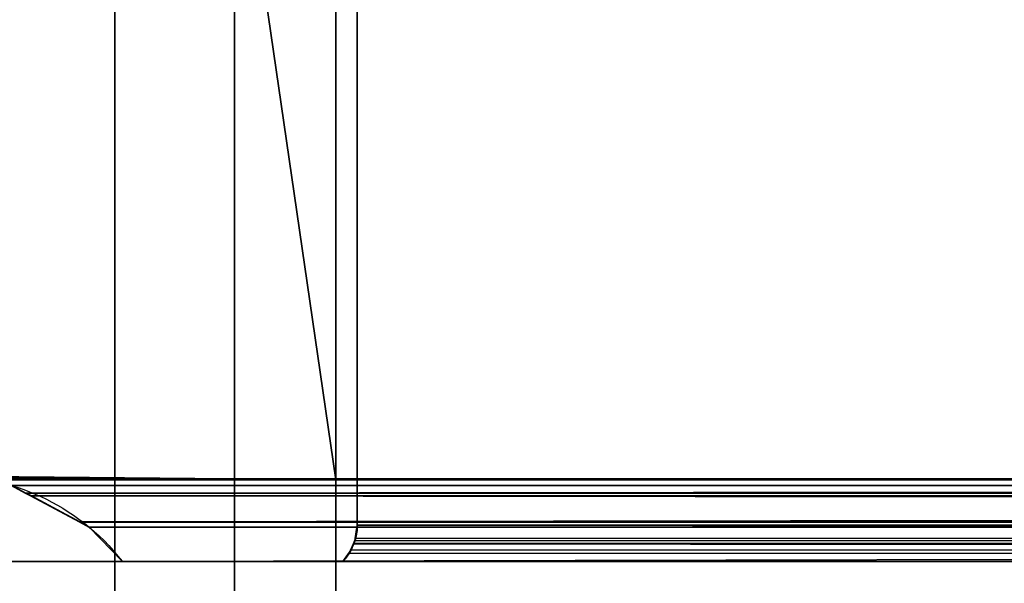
# Model space of a CAD drawing. Header units: millimetres. Extents: x -322 to 8072, y -96 to 57.
# Tile 208 of 256: x 5616 to 5638, y -18 to -5. Entities that reach past the tile are written whole.
import ezdxf

# ---------------------------------------------------------------- set-up
doc = ezdxf.new("R2010")
doc.units = ezdxf.units.MM
doc.layers.add('151', color=7, linetype='Continuous', true_color=0xffffff)

# ---------------------------------------------------------------- blocks, each defined once
blk = doc.blocks.new('UG_SURFACE_015')
at = {"layer": '151', "color": 252, "linetype": 'Continuous', "lineweight": 35}
for points in [[(6509, 0, 2017), (5491, 0, 2017), (5491, -26, 2017), (6509, -26, 2017)], [(5613, 0.2, 1895), (5613, -15.8, 1895), (5622.715, -15.8, 1895), (5622.715, 0, 1895)], [(5622.715, 0, 450), (5622.715, -15.8, 450), (5613, -15.8, 450), (5613, 0.2, 450)], [(5617.701, 0, 1897.05), (5617.701, -39.3, 1897.05), (5614.997, -39.3, 1896.48), (5614.997, 0, 1896.48)], [(5614.997, 0, 448.52), (5614.997, -39.3, 448.52), (5617.701, -39.3, 447.95), (5617.701, 0, 447.95)], [(5620.414, 0, 1896.53), (5620.414, -39.3, 1896.53), (5617.701, -39.3, 1897.05), (5617.701, 0, 1897.05)], [(5617.701, 0, 447.95), (5617.701, -39.3, 447.95), (5620.414, -39.3, 448.47), (5620.414, 0, 448.47)], [(5620.414, 0, 1896.53), (5622.715, 0, 1895), (5622.715, -15.8, 1895)], [(5622.715, -15.8, 1895), (5622.715, -23.5, 1895), (5620.414, -39.3, 1896.53), (5620.414, 0, 1896.53)], [(5620.414, 0, 448.47), (5620.414, -39.3, 448.47), (5622.715, -23.5, 450), (5622.715, -15.8, 450)], [(5622.715, -15.8, 450), (5622.715, 0, 450), (5620.414, 0, 448.47)], [(5623.2, -16.823, 1884.8), (5623.2, -1.623, 1884.8), (6376.8, -1.623, 1884.8), (6376.8, -16.823, 1884.8)], [(5623.2, -16.823, 460.2), (5623.2, -1.623, 460.2), (5623.2, -1.623, 1884.8), (5623.2, -16.823, 1884.8)], [(6000, -1.623, 460.2), (5623.2, -1.623, 460.2), (5623.2, -16.823, 460.2), (6000, -16.823, 460.2)], [(5491, -26), (5491, -2), (6509, -2), (6509, -26)], [(5613.453, -15.736, 450.453), (5613, -15.8, 450), (5622.715, -15.8, 450)], [(5622.715, -15.8, 1895), (5613, -15.8, 1895), (5613.453, -15.736, 1894.547)], [(5613.921, -15.715, 450.921), (5613.453, -15.736, 450.453), (5622.715, -15.8, 450)], [(5613.453, -15.736, 1894.547), (5613.921, -15.715, 1894.079), (5622.715, -15.8, 1895)], [(5622.715, -15.8, 450), (5614.327, -15.774, 451.328), (5613.921, -15.715, 450.921)], [(5622.715, -15.8, 1895), (5613.921, -15.715, 1894.079), (5614.329, -15.774, 1893.671)], [(6000, -15.797, 451.332), (5614.327, -15.774, 451.328), (5622.715, -15.8, 450)], [(5615.354, -15.924, 452.354), (5614.329, -15.774, 451.329), (5614.327, -15.774, 451.328), (6000, -15.797, 451.332)], [(5622.715, -15.8, 1895), (5614.329, -15.774, 1893.671), (5614.457, -15.793, 1893.543)], [(5614.457, -15.793, 1893.543), (6385.551, -15.876, 1893.551), (6377.285, -15.8, 1895)], [(6377.285, -15.8, 1895), (5622.715, -15.8, 1895), (5614.457, -15.793, 1893.543)], [(6384.327, -16.095, 1892.328), (5614.457, -15.793, 1893.543), (5615.354, -15.924, 1892.646)], [(6384.327, -16.095, 1892.328), (6384.646, -15.924, 1892.646), (5614.457, -15.793, 1893.543)], [(6384.646, -15.924, 1892.646), (6385.551, -15.876, 1893.551), (5614.457, -15.793, 1893.543)], [(5615.673, -16.095, 452.672), (5615.354, -15.924, 452.354), (6000, -15.797, 451.332)], [(5615.684, -16.101, 452.684), (5615.673, -16.095, 452.672), (6000, -15.797, 451.332)], [(6000, -15.797, 451.332), (6000, -15.795, 451.817), (5615.684, -16.101, 452.684)], [(6000, -15.795, 451.817), (6000, -16.115, 452.658), (5615.684, -16.101, 452.684)], [(5622.715, -15.8, 450), (6000, -15.8, 450), (6000, -15.797, 451.332)], [(5622.715, -15.8, 1895), (6377.285, -15.8, 1895), (6377.285, -23.5, 1895), (5622.715, -23.5, 1895)], [(6000, -15.8, 450), (5622.715, -15.8, 450), (5622.715, -23.5, 450), (6000, -23.5, 450)], [(5615.354, -15.924, 452.354), (5615.673, -16.095, 1892.328), (5615.354, -15.924, 1892.646)], [(5615.354, -15.924, 452.354), (5615.673, -16.095, 452.672), (5615.673, -16.095, 1892.328)], [(6384.208, -16.159, 1892.208), (5615.354, -15.924, 1892.646), (5615.673, -16.095, 1892.328)], [(5615.354, -15.924, 1892.646), (6384.208, -16.159, 1892.208), (6384.327, -16.095, 1892.328)], [(5615.792, -16.159, 1892.208), (5615.673, -16.095, 452.672), (5615.684, -16.101, 452.684)], [(5615.792, -16.159, 1892.208), (5615.673, -16.095, 1892.328), (5615.673, -16.095, 452.672)], [(5615.673, -16.095, 1892.328), (5615.792, -16.159, 1892.208), (6384.208, -16.159, 1892.208)], [(5615.684, -16.101, 452.684), (5616.899, -16.752, 453.899), (5616.899, -16.752, 1891.101), (5615.792, -16.159, 1892.208)], [(5616.899, -16.752, 453.899), (5615.684, -16.101, 452.684), (6000, -16.115, 452.658)], [(5615.792, -16.159, 1892.208), (6382.885, -16.868, 1890.885), (6383.101, -16.752, 1891.101)], [(6382.885, -16.868, 1890.885), (5615.792, -16.159, 1892.208), (5616.899, -16.752, 1891.101)], [(6383.101, -16.752, 1891.101), (6384.208, -16.159, 1892.208), (5615.792, -16.159, 1892.208)], [(6000, -16.115, 452.658), (6000, -16.441, 453.516), (5616.899, -16.752, 453.899)], [(5616.91, -16.758, 453.91), (5616.899, -16.752, 453.899), (6000, -16.441, 453.516)], [(6000, -16.441, 453.516), (6000, -16.755, 453.868), (5616.91, -16.758, 453.91)], [(5617.116, -16.869, 1890.884), (5616.899, -16.752, 453.899), (5616.91, -16.758, 453.91)], [(5617.116, -16.869, 1890.884), (5617.115, -16.868, 1890.885), (5616.899, -16.752, 453.899)], [(5617.115, -16.868, 1890.885), (5616.899, -16.752, 1891.101), (5616.899, -16.752, 453.899)], [(5616.899, -16.752, 1891.101), (6382.884, -16.869, 1890.884), (6382.885, -16.868, 1890.885)], [(5616.899, -16.752, 1891.101), (5617.115, -16.868, 1890.885), (6382.884, -16.869, 1890.884)], [(5617.115, -16.868, 454.115), (5616.91, -16.758, 453.91), (6000, -16.755, 453.868)], [(5617.116, -16.869, 1890.884), (5616.91, -16.758, 453.91), (5617.115, -16.868, 454.115)], [(5617.871, -17.65, 454.872), (5617.115, -16.868, 454.115), (6000, -16.755, 453.868)], [(5617.115, -16.868, 454.115), (5617.871, -17.65, 1890.128), (5617.116, -16.869, 1890.884)], [(5617.115, -16.868, 454.115), (5617.871, -17.65, 454.872), (5617.871, -17.65, 1890.128)], [(5617.115, -16.868, 1890.885), (5617.116, -16.869, 1890.884), (6382.884, -16.869, 1890.884)], [(5617.871, -17.65, 1890.128), (6382.129, -17.65, 1890.128), (6382.884, -16.869, 1890.884), (5617.116, -16.869, 1890.884)], [(6000, -16.755, 453.868), (6000, -17.65, 454.872), (5617.871, -17.65, 454.872)], [(5623.147, -17.177, 1884.853), (6376.8, -16.823, 1884.8), (6376.821, -17.045, 1884.821)], [(5623.147, -17.177, 1884.853), (5623.2, -16.823, 1884.8), (6376.8, -16.823, 1884.8)], [(5623.163, -17.119, 460.163), (5623.2, -16.823, 1884.8), (5623.147, -17.177, 1884.853)], [(5623.2, -16.823, 460.2), (5623.163, -17.119, 460.163), (6000, -17.25, 460.113)], [(5623.163, -17.119, 460.163), (5623.2, -16.823, 460.2), (5623.2, -16.823, 1884.8)], [(6000, -17.25, 460.113), (6000, -16.832, 460.2), (5623.2, -16.823, 460.2)], [(6000, -16.832, 460.2), (6000, -16.823, 460.2), (5623.2, -16.823, 460.2)], [(5623.114, -17.247, 460.114), (5623.147, -17.177, 1884.853), (5623.117, -17.241, 1884.883)], [(5623.147, -17.177, 1884.853), (5623.114, -17.247, 460.114), (5623.115, -17.244, 460.115)], [(5623.163, -17.119, 460.163), (5623.115, -17.244, 460.115), (6000, -17.25, 460.113)], [(5623.147, -17.177, 1884.853), (5623.115, -17.244, 460.115), (5623.163, -17.119, 460.163)], [(6376.821, -17.045, 1884.821), (5623.117, -17.241, 1884.883), (5623.147, -17.177, 1884.853)], [(6376.821, -17.045, 1884.821), (6376.885, -17.242, 1884.885), (5623.117, -17.241, 1884.883)], [(6376.886, -17.247, 1884.886), (5622.87, -17.65, 1885.13), (5623.013, -17.467, 1884.987)], [(6376.886, -17.247, 1884.886), (6376.915, -17.336, 1884.915), (5622.87, -17.65, 1885.13)], [(6376.915, -17.336, 1884.915), (6377.13, -17.65, 1885.13), (5622.87, -17.65, 1885.13)], [(5623.062, -17.382, 460.062), (5622.87, -17.65, 459.87), (6000, -17.65, 459.87)], [(5623.013, -17.467, 1884.987), (5622.87, -17.65, 459.87), (5623.062, -17.382, 460.062)], [(5623.013, -17.467, 1884.987), (5623.115, -17.246, 1884.885), (5623.117, -17.241, 1884.883), (6376.885, -17.242, 1884.885)], [(5623.013, -17.467, 1884.987), (6376.885, -17.242, 1884.885), (6376.886, -17.247, 1884.886)], [(5623.062, -17.382, 460.062), (5623.115, -17.246, 1884.885), (5623.013, -17.467, 1884.987)], [(5623.062, -17.382, 460.062), (5623.114, -17.247, 460.114), (5623.115, -17.246, 1884.885)], [(5623.114, -17.247, 460.114), (5623.062, -17.382, 460.062), (6000, -17.65, 459.87)], [(5623.117, -17.241, 1884.883), (5623.115, -17.246, 1884.885), (5623.114, -17.247, 460.114)], [(5623.115, -17.244, 460.115), (5623.114, -17.247, 460.114), (6000, -17.292, 460.105)], [(6000, -17.65, 459.87), (6000, -17.292, 460.105), (5623.114, -17.247, 460.114)], [(6000, -17.292, 460.105), (6000, -17.25, 460.113), (5623.115, -17.244, 460.115)], [(5623.013, -17.467, 1884.987), (5622.87, -17.65, 1885.13), (5622.87, -17.65, 459.87)], [(5611.387, -17.65, 1887.165), (5610.767, -17.65, 1889.858), (5611.238, -17.65, 1892.58), (5617.871, -17.65, 1890.128)], [(5617.871, -17.65, 454.872), (5611.238, -17.65, 452.42), (5610.767, -17.65, 455.142)], [(5610.767, -17.65, 455.142), (5611.387, -17.65, 457.835), (5613, -17.65, 460.078), (5617.871, -17.65, 454.872)], [(5617.871, -17.65, 454.872), (5611.986, -17.65, 451), (5611.238, -17.65, 452.42)], [(5611.238, -17.65, 1892.58), (5611.986, -17.65, 1894), (5617.871, -17.65, 1890.128)], [(5617.871, -17.65, 1890.128), (5613, -17.65, 1884.922), (5611.387, -17.65, 1887.165)], [(5611.986, -17.65, 451), (5617.871, -17.65, 454.872), (6000, -17.65, 454.872)], [(5611.986, -17.65, 1894), (6388.014, -17.65, 1894), (6382.129, -17.65, 1890.128), (5617.871, -17.65, 1890.128)], [(6000, -17.65, 454.872), (6382.129, -17.65, 454.872), (6388.014, -17.65, 451), (5611.986, -17.65, 451)], [(6388.014, -21.65, 1894), (6388.014, -17.65, 1894), (5611.986, -17.65, 1894), (5611.986, -21.65, 1894)], [(6388.014, -17.65, 451), (6388.014, -21.65, 451), (5611.986, -21.65, 451), (5611.986, -17.65, 451)], [(5617.871, -17.65, 1890.128), (5617.871, -17.65, 454.872), (5613, -17.65, 460.078), (5613, -17.65, 1884.922)], [(5622.87, -17.65, 1885.13), (6377.13, -17.65, 1885.13), (6377.13, -17.65, 459.87), (6000, -17.65, 459.87)], [(6000, -17.65, 459.87), (5622.87, -17.65, 459.87), (5622.87, -17.65, 1885.13)]]:
    blk.add_3dface(points, dxfattribs=at)

msp = doc.modelspace()

# ---------------------------------------------------------------- linework, layer by layer
at = {"layer": '151', "color": 253, "linetype": 'Continuous', "lineweight": -3}
for p, q in [((5622.714, 0, 450), (5622.714, -15.8, 450)), ((5622.714, 0, 1895), (5622.714, -15.8, 1895)), ((5623.2, -16.823, 1884.8), (5623.2, -1.623, 1884.8)), ((5623.2, -16.823, 460.2), (5623.2, -1.623, 460.2)), ((5613, -15.8, 1895), (5622.714, -15.8, 1895)), ((5622.714, -15.8, 450), (5613, -15.8, 450)), ((5622.714, -15.8, 1895), (5622.714, -23.5, 1895)), ((5622.714, -15.8, 450), (5622.714, -23.5, 450)), ((5622.714, -15.8, 1895), (6377.286, -15.8, 1895)), ((6000, -15.8, 450), (5622.714, -15.8, 450)), ((5611.986, -17.65, 451), (6388.014, -17.65, 451)), ((6388.014, -17.65, 1894), (5611.986, -17.65, 1894))]:
    msp.add_line(p, q, dxfattribs=at)
for points, degree, knots in [([(5613.921, -15.715, 450.921), (5614.628, -15.715, 451.628), (5615.345, -15.864, 452.345), (5616.695, -16.489, 453.695), (5617.342, -16.967, 454.342), (5617.871, -17.65, 454.871)], 3, [0, 0, 0, 0, 0.5, 0.5, 1, 1, 1, 1]), ([(5613.921, -15.715, 1894.079), (5614.628, -15.715, 1893.372), (5615.345, -15.864, 1892.655), (5616.695, -16.489, 1891.305), (5617.342, -16.967, 1890.658), (5617.871, -17.65, 1890.129)], 3, [0, 0, 0, 0, 0.5, 0.5, 1, 1, 1, 1]), ([(6382.129, -17.65, 1890.129), (6182.129, -17.65, 1890.129), (5623.082, -17.65, 1890.129), (5617.871, -17.65, 1890.129)], 1, [0, 0, 0.261692, 0.993183, 1, 1]), ([(6377.13, -17.65, 1885.13), (6376.682, -17.65, 1885.13), (6376.234, -17.65, 1885.13), (6373.652, -17.65, 1885.13), (6371.519, -17.65, 1885.13), (6365.119, -17.65, 1885.13), (6360.852, -17.65, 1885.13), (6352.319, -17.65, 1885.13), (6348.052, -17.65, 1885.13), (6339.519, -17.65, 1885.13), (6335.252, -17.65, 1885.13), (6326.719, -17.65, 1885.13), (6322.452, -17.65, 1885.13), (6313.919, -17.65, 1885.13), (6309.652, -17.65, 1885.13), (6301.119, -17.65, 1885.13), (6296.852, -17.65, 1885.13), (6288.319, -17.65, 1885.13), (6284.052, -17.65, 1885.13), (6275.519, -17.65, 1885.13), (6271.252, -17.65, 1885.13), (6262.719, -17.65, 1885.13), (6258.452, -17.65, 1885.13), (6249.919, -17.65, 1885.13), (6245.652, -17.65, 1885.13), (6237.119, -17.65, 1885.13), (6232.852, -17.65, 1885.13), (6224.319, -17.65, 1885.13), (6220.052, -17.65, 1885.13), (6211.519, -17.65, 1885.13), (6207.252, -17.65, 1885.13), (6198.719, -17.65, 1885.13), (6194.452, -17.65, 1885.13), (6185.919, -17.65, 1885.13), (6181.652, -17.65, 1885.13), (6175.252, -17.65, 1885.13), (6173.119, -17.65, 1885.13), (6166.719, -17.65, 1885.13), (6162.452, -17.65, 1885.13), (6153.919, -17.65, 1885.13), (6149.652, -17.65, 1885.13), (6143.252, -17.65, 1885.13), (6141.119, -17.65, 1885.13), (6134.719, -17.65, 1885.13), (6130.452, -17.65, 1885.13), (6121.919, -17.65, 1885.13), (6117.652, -17.65, 1885.13), (6109.119, -17.65, 1885.13), (6104.852, -17.65, 1885.13), (6098.452, -17.65, 1885.13), (6096.319, -17.65, 1885.13), (6089.919, -17.65, 1885.13), (6085.652, -17.65, 1885.13), (6077.119, -17.65, 1885.13), (6072.852, -17.65, 1885.13), (6064.319, -17.65, 1885.13), (6060.052, -17.65, 1885.13), (6053.652, -17.65, 1885.13), (6051.519, -17.65, 1885.13), (6045.119, -17.65, 1885.13), (6040.852, -17.65, 1885.13), (6032.319, -17.65, 1885.13), (6028.052, -17.65, 1885.13), (6021.652, -17.65, 1885.13), (6019.519, -17.65, 1885.13), (6013.119, -17.65, 1885.13), (6008.852, -17.65, 1885.13), (6000.319, -17.65, 1885.13), (5996.052, -17.65, 1885.13), (5987.519, -17.65, 1885.13), (5983.252, -17.65, 1885.13), (5976.852, -17.65, 1885.13), (5974.719, -17.65, 1885.13), (5968.319, -17.65, 1885.13), (5964.052, -17.65, 1885.13), (5955.519, -17.65, 1885.13), (5951.252, -17.65, 1885.13), (5942.719, -17.65, 1885.13), (5938.452, -17.65, 1885.13), (5932.052, -17.65, 1885.13), (5929.919, -17.65, 1885.13), (5923.519, -17.65, 1885.13), (5919.252, -17.65, 1885.13), (5910.719, -17.65, 1885.13), (5906.452, -17.65, 1885.13), (5897.919, -17.65, 1885.13), (5893.652, -17.65, 1885.13), (5887.252, -17.65, 1885.13), (5885.119, -17.65, 1885.13), (5878.719, -17.65, 1885.13), (5874.452, -17.65, 1885.13), (5865.919, -17.65, 1885.13), (5861.652, -17.65, 1885.13), (5855.252, -17.65, 1885.13), (5853.119, -17.65, 1885.13), (5846.719, -17.65, 1885.13), (5842.452, -17.65, 1885.13), (5833.919, -17.65, 1885.13), (5829.652, -17.65, 1885.13), (5821.119, -17.65, 1885.13), (5816.852, -17.65, 1885.13), (5808.319, -17.65, 1885.13), (5804.052, -17.65, 1885.13), (5795.519, -17.65, 1885.13), (5791.252, -17.65, 1885.13), (5782.719, -17.65, 1885.13), (5778.452, -17.65, 1885.13), (5769.919, -17.65, 1885.13), (5765.652, -17.65, 1885.13), (5757.119, -17.65, 1885.13), (5752.852, -17.65, 1885.13), (5744.319, -17.65, 1885.13), (5740.052, -17.65, 1885.13), (5731.519, -17.65, 1885.13), (5727.252, -17.65, 1885.13), (5718.719, -17.65, 1885.13), (5714.452, -17.65, 1885.13), (5708.052, -17.65, 1885.13), (5705.919, -17.65, 1885.13), (5699.519, -17.65, 1885.13), (5695.252, -17.65, 1885.13), (5686.719, -17.65, 1885.13), (5682.452, -17.65, 1885.13), (5673.919, -17.65, 1885.13), (5669.652, -17.65, 1885.13), (5661.119, -17.65, 1885.13), (5656.852, -17.65, 1885.13), (5648.319, -17.65, 1885.13), (5644.052, -17.65, 1885.13), (5636.924, -17.65, 1885.13), (5634.062, -17.65, 1885.13), (5628.423, -17.65, 1885.13), (5625.647, -17.65, 1885.13), (5622.87, -17.65, 1885.13)], 3, [0, 0, 0, 0, 0.001782, 0.001782, 0.010268, 0.010268, 0.027238, 0.027238, 0.044208, 0.044208, 0.061178, 0.061178, 0.078149, 0.078149, 0.095119, 0.095119, 0.112089, 0.112089, 0.129059, 0.129059, 0.14603, 0.14603, 0.163, 0.163, 0.17997, 0.17997, 0.19694, 0.19694, 0.213911, 0.213911, 0.230881, 0.230881, 0.247851, 0.247851, 0.264822, 0.264822, 0.273307, 0.273307, 0.290277, 0.290277, 0.307247, 0.307247, 0.315732, 0.315732, 0.332703, 0.332703, 0.349673, 0.349673, 0.366643, 0.366643, 0.375128, 0.375128, 0.392099, 0.392099, 0.409069, 0.409069, 0.426039, 0.426039, 0.434524, 0.434524, 0.451494, 0.451494, 0.468465, 0.468465, 0.47695, 0.47695, 0.49392, 0.49392, 0.51089, 0.51089, 0.527861, 0.527861, 0.536346, 0.536346, 0.553316, 0.553316, 0.570286, 0.570286, 0.587257, 0.587257, 0.595742, 0.595742, 0.612712, 0.612712, 0.629682, 0.629682, 0.646652, 0.646652, 0.655138, 0.655138, 0.672108, 0.672108, 0.689078, 0.689078, 0.697563, 0.697563, 0.714534, 0.714534, 0.731504, 0.731504, 0.748474, 0.748474, 0.765444, 0.765444, 0.782415, 0.782415, 0.799385, 0.799385, 0.816355, 0.816355, 0.833325, 0.833325, 0.850296, 0.850296, 0.867266, 0.867266, 0.884236, 0.884236, 0.892721, 0.892721, 0.909692, 0.909692, 0.926662, 0.926662, 0.943632, 0.943632, 0.960602, 0.960602, 0.977573, 0.977573, 0.988956, 0.988956, 1, 1, 1, 1]), ([(5622.87, -17.65, 459.87), (5622.87, -17.65, 460.355), (5622.87, -17.65, 460.84), (5622.87, -17.65, 463.458), (5622.87, -17.65, 465.591), (5622.87, -17.65, 471.991), (5622.87, -17.65, 476.258), (5622.87, -17.65, 482.658), (5622.87, -17.65, 484.791), (5622.87, -17.65, 491.191), (5622.87, -17.65, 495.458), (5622.87, -17.65, 503.991), (5622.87, -17.65, 508.258), (5622.87, -17.65, 516.791), (5622.87, -17.65, 521.058), (5622.87, -17.65, 527.458), (5622.87, -17.65, 529.591), (5622.87, -17.65, 535.991), (5622.87, -17.65, 540.258), (5622.87, -17.65, 548.791), (5622.87, -17.65, 553.058), (5622.87, -17.65, 561.591), (5622.87, -17.65, 565.858), (5622.87, -17.65, 572.258), (5622.87, -17.65, 574.391), (5622.87, -17.65, 580.791), (5622.87, -17.65, 585.058), (5622.87, -17.65, 593.591), (5622.87, -17.65, 597.858), (5622.87, -17.65, 606.391), (5622.87, -17.65, 610.658), (5622.87, -17.65, 617.058), (5622.87, -17.65, 619.191), (5622.87, -17.65, 625.591), (5622.87, -17.65, 629.858), (5622.87, -17.65, 638.391), (5622.87, -17.65, 642.658), (5622.87, -17.65, 651.191), (5622.87, -17.65, 655.458), (5622.87, -17.65, 661.858), (5622.87, -17.65, 663.991), (5622.87, -17.65, 670.391), (5622.87, -17.65, 674.658), (5622.87, -17.65, 683.191), (5622.87, -17.65, 687.458), (5622.87, -17.65, 695.991), (5622.87, -17.65, 700.258), (5622.87, -17.65, 706.658), (5622.87, -17.65, 708.791), (5622.87, -17.65, 715.191), (5622.87, -17.65, 719.458), (5622.87, -17.65, 727.991), (5622.87, -17.65, 732.258), (5622.87, -17.65, 738.658), (5622.87, -17.65, 740.791), (5622.87, -17.65, 747.191), (5622.87, -17.65, 751.458), (5622.87, -17.65, 759.991), (5622.87, -17.65, 764.258), (5622.87, -17.65, 772.791), (5622.87, -17.65, 777.058), (5622.87, -17.65, 783.458), (5622.87, -17.65, 785.591), (5622.87, -17.65, 791.991), (5622.87, -17.65, 796.258), (5622.87, -17.65, 804.791), (5622.87, -17.65, 809.058), (5622.87, -17.65, 817.591), (5622.87, -17.65, 821.858), (5622.87, -17.65, 828.258), (5622.87, -17.65, 830.391), (5622.87, -17.65, 836.791), (5622.87, -17.65, 841.058), (5622.87, -17.65, 849.591), (5622.87, -17.65, 853.858), (5622.87, -17.65, 862.391), (5622.87, -17.65, 866.658), (5622.87, -17.65, 873.058), (5622.87, -17.65, 875.191), (5622.87, -17.65, 881.591), (5622.87, -17.65, 885.858), (5622.87, -17.65, 894.391), (5622.87, -17.65, 898.658), (5622.87, -17.65, 907.191), (5622.87, -17.65, 911.458), (5622.87, -17.65, 917.858), (5622.87, -17.65, 919.991), (5622.87, -17.65, 926.391), (5622.87, -17.65, 930.658), (5622.87, -17.65, 939.191), (5622.87, -17.65, 943.458), (5622.87, -17.65, 951.991), (5622.87, -17.65, 956.258), (5622.87, -17.65, 962.658), (5622.87, -17.65, 964.791), (5622.87, -17.65, 971.191), (5622.87, -17.65, 975.458), (5622.87, -17.65, 983.991), (5622.87, -17.65, 988.258), (5622.87, -17.65, 996.791), (5622.87, -17.65, 1001.058), (5622.87, -17.65, 1007.458), (5622.87, -17.65, 1009.591), (5622.87, -17.65, 1015.991), (5622.87, -17.65, 1020.258), (5622.87, -17.65, 1028.791), (5622.87, -17.65, 1033.058), (5622.87, -17.65, 1039.458), (5622.87, -17.65, 1041.591), (5622.87, -17.65, 1047.991), (5622.87, -17.65, 1052.258), (5622.87, -17.65, 1060.791), (5622.87, -17.65, 1065.058), (5622.87, -17.65, 1073.591), (5622.87, -17.65, 1077.858), (5622.87, -17.65, 1084.258), (5622.87, -17.65, 1086.391), (5622.87, -17.65, 1092.791), (5622.87, -17.65, 1097.058), (5622.87, -17.65, 1105.591), (5622.87, -17.65, 1109.858), (5622.87, -17.65, 1118.391), (5622.87, -17.65, 1122.658), (5622.87, -17.65, 1129.058), (5622.87, -17.65, 1131.191), (5622.87, -17.65, 1137.591), (5622.87, -17.65, 1141.858), (5622.87, -17.65, 1150.391), (5622.87, -17.65, 1154.658), (5622.87, -17.65, 1163.191), (5622.87, -17.65, 1167.458), (5622.87, -17.65, 1173.858), (5622.87, -17.65, 1175.991), (5622.87, -17.65, 1182.391), (5622.87, -17.65, 1186.658), (5622.87, -17.65, 1195.191), (5622.87, -17.65, 1199.458), (5622.87, -17.65, 1207.991), (5622.87, -17.65, 1212.258), (5622.87, -17.65, 1218.658), (5622.87, -17.65, 1220.791), (5622.87, -17.65, 1227.191), (5622.87, -17.65, 1231.458), (5622.87, -17.65, 1239.991), (5622.87, -17.65, 1244.258), (5622.87, -17.65, 1252.791), (5622.87, -17.65, 1257.058), (5622.87, -17.65, 1263.458), (5622.87, -17.65, 1265.591), (5622.87, -17.65, 1271.991), (5622.87, -17.65, 1276.258), (5622.87, -17.65, 1284.791), (5622.87, -17.65, 1289.058), (5622.87, -17.65, 1297.591), (5622.87, -17.65, 1301.858), (5622.87, -17.65, 1308.258), (5622.87, -17.65, 1310.391), (5622.87, -17.65, 1316.791), (5622.87, -17.65, 1321.058), (5622.87, -17.65, 1329.591), (5622.87, -17.65, 1333.858), (5622.87, -17.65, 1340.258), (5622.87, -17.65, 1342.391), (5622.87, -17.65, 1348.791), (5622.87, -17.65, 1353.058), (5622.87, -17.65, 1361.591), (5622.87, -17.65, 1365.858), (5622.87, -17.65, 1374.391), (5622.87, -17.65, 1378.658), (5622.87, -17.65, 1385.058), (5622.87, -17.65, 1387.191), (5622.87, -17.65, 1393.591), (5622.87, -17.65, 1397.858), (5622.87, -17.65, 1406.391), (5622.87, -17.65, 1410.658), (5622.87, -17.65, 1419.191), (5622.87, -17.65, 1423.458), (5622.87, -17.65, 1429.858), (5622.87, -17.65, 1431.991), (5622.87, -17.65, 1438.391), (5622.87, -17.65, 1442.658), (5622.87, -17.65, 1451.191), (5622.87, -17.65, 1455.458), (5622.87, -17.65, 1463.991), (5622.87, -17.65, 1468.258), (5622.87, -17.65, 1474.658), (5622.87, -17.65, 1476.791), (5622.87, -17.65, 1483.191), (5622.87, -17.65, 1487.458), (5622.87, -17.65, 1495.991), (5622.87, -17.65, 1500.258), (5622.87, -17.65, 1508.791), (5622.87, -17.65, 1513.058), (5622.87, -17.65, 1519.458), (5622.87, -17.65, 1521.591), (5622.87, -17.65, 1527.991), (5622.87, -17.65, 1532.258), (5622.87, -17.65, 1540.791), (5622.87, -17.65, 1545.058), (5622.87, -17.65, 1553.591), (5622.87, -17.65, 1557.858), (5622.87, -17.65, 1564.258), (5622.87, -17.65, 1566.391), (5622.87, -17.65, 1572.791), (5622.87, -17.65, 1577.058), (5622.87, -17.65, 1585.591), (5622.87, -17.65, 1589.858), (5622.87, -17.65, 1596.258), (5622.87, -17.65, 1598.391), (5622.87, -17.65, 1604.791), (5622.87, -17.65, 1609.058), (5622.87, -17.65, 1617.591), (5622.87, -17.65, 1621.858), (5622.87, -17.65, 1630.391), (5622.87, -17.65, 1634.658), (5622.87, -17.65, 1641.058), (5622.87, -17.65, 1643.191), (5622.87, -17.65, 1649.591), (5622.87, -17.65, 1653.858), (5622.87, -17.65, 1662.391), (5622.87, -17.65, 1666.658), (5622.87, -17.65, 1675.191), (5622.87, -17.65, 1679.458), (5622.87, -17.65, 1685.858), (5622.87, -17.65, 1687.991), (5622.87, -17.65, 1694.391), (5622.87, -17.65, 1698.658), (5622.87, -17.65, 1707.191), (5622.87, -17.65, 1711.458), (5622.87, -17.65, 1719.991), (5622.87, -17.65, 1724.258), (5622.87, -17.65, 1730.658), (5622.87, -17.65, 1732.791), (5622.87, -17.65, 1739.191), (5622.87, -17.65, 1743.458), (5622.87, -17.65, 1751.991), (5622.87, -17.65, 1756.258), (5622.87, -17.65, 1764.791), (5622.87, -17.65, 1769.058), (5622.87, -17.65, 1775.458), (5622.87, -17.65, 1777.591), (5622.87, -17.65, 1783.991), (5622.87, -17.65, 1788.258), (5622.87, -17.65, 1796.791), (5622.87, -17.65, 1801.058), (5622.87, -17.65, 1809.591), (5622.87, -17.65, 1813.858), (5622.87, -17.65, 1820.258), (5622.87, -17.65, 1822.391), (5622.87, -17.65, 1828.791), (5622.87, -17.65, 1833.058), (5622.87, -17.65, 1841.591), (5622.87, -17.65, 1845.858), (5622.87, -17.65, 1854.391), (5622.87, -17.65, 1858.658), (5622.87, -17.65, 1865.058), (5622.87, -17.65, 1867.191), (5622.87, -17.65, 1874.593), (5622.87, -17.65, 1879.862), (5622.87, -17.65, 1885.13)], 3, [0, 0, 0, 0, 0.001021, 0.001021, 0.005511, 0.005511, 0.014492, 0.014492, 0.018983, 0.018983, 0.027963, 0.027963, 0.036944, 0.036944, 0.045925, 0.045925, 0.050415, 0.050415, 0.059396, 0.059396, 0.068377, 0.068377, 0.077358, 0.077358, 0.081848, 0.081848, 0.090829, 0.090829, 0.09981, 0.09981, 0.108791, 0.108791, 0.113281, 0.113281, 0.122262, 0.122262, 0.131243, 0.131243, 0.140224, 0.140224, 0.144714, 0.144714, 0.153695, 0.153695, 0.162676, 0.162676, 0.171656, 0.171656, 0.176147, 0.176147, 0.185128, 0.185128, 0.194108, 0.194108, 0.198599, 0.198599, 0.20758, 0.20758, 0.21656, 0.21656, 0.225541, 0.225541, 0.230032, 0.230032, 0.239012, 0.239012, 0.247993, 0.247993, 0.256974, 0.256974, 0.261465, 0.261465, 0.270445, 0.270445, 0.279426, 0.279426, 0.288407, 0.288407, 0.292897, 0.292897, 0.301878, 0.301878, 0.310859, 0.310859, 0.31984, 0.31984, 0.32433, 0.32433, 0.333311, 0.333311, 0.342292, 0.342292, 0.351273, 0.351273, 0.355763, 0.355763, 0.364744, 0.364744, 0.373725, 0.373725, 0.382706, 0.382706, 0.387196, 0.387196, 0.396177, 0.396177, 0.405158, 0.405158, 0.409648, 0.409648, 0.418629, 0.418629, 0.42761, 0.42761, 0.43659, 0.43659, 0.441081, 0.441081, 0.450062, 0.450062, 0.459042, 0.459042, 0.468023, 0.468023, 0.472514, 0.472514, 0.481494, 0.481494, 0.490475, 0.490475, 0.499456, 0.499456, 0.503947, 0.503947, 0.512927, 0.512927, 0.521908, 0.521908, 0.530889, 0.530889, 0.535379, 0.535379, 0.54436, 0.54436, 0.553341, 0.553341, 0.562322, 0.562322, 0.566812, 0.566812, 0.575793, 0.575793, 0.584774, 0.584774, 0.593755, 0.593755, 0.598245, 0.598245, 0.607226, 0.607226, 0.616207, 0.616207, 0.620697, 0.620697, 0.629678, 0.629678, 0.638659, 0.638659, 0.64764, 0.64764, 0.65213, 0.65213, 0.661111, 0.661111, 0.670092, 0.670092, 0.679072, 0.679072, 0.683563, 0.683563, 0.692544, 0.692544, 0.701524, 0.701524, 0.710505, 0.710505, 0.714996, 0.714996, 0.723976, 0.723976, 0.732957, 0.732957, 0.741938, 0.741938, 0.746429, 0.746429, 0.755409, 0.755409, 0.76439, 0.76439, 0.773371, 0.773371, 0.777861, 0.777861, 0.786842, 0.786842, 0.795823, 0.795823, 0.800313, 0.800313, 0.809294, 0.809294, 0.818275, 0.818275, 0.827256, 0.827256, 0.831746, 0.831746, 0.840727, 0.840727, 0.849708, 0.849708, 0.858689, 0.858689, 0.863179, 0.863179, 0.87216, 0.87216, 0.881141, 0.881141, 0.890122, 0.890122, 0.894612, 0.894612, 0.903593, 0.903593, 0.912574, 0.912574, 0.921554, 0.921554, 0.926045, 0.926045, 0.935026, 0.935026, 0.944006, 0.944006, 0.952987, 0.952987, 0.957478, 0.957478, 0.966458, 0.966458, 0.975439, 0.975439, 0.98442, 0.98442, 0.988911, 0.988911, 1, 1, 1, 1]), ([(6000, -17.65, 459.87), (5999.467, -17.65, 459.87), (5998.933, -17.65, 459.87), (5996.267, -17.65, 459.87), (5994.133, -17.65, 459.87), (5989.867, -17.65, 459.87), (5987.733, -17.65, 459.87), (5983.467, -17.65, 459.87), (5981.333, -17.65, 459.87), (5977.067, -17.65, 459.87), (5974.933, -17.65, 459.87), (5971.733, -17.65, 459.87), (5970.667, -17.65, 459.87), (5967.467, -17.65, 459.87), (5965.333, -17.65, 459.87), (5961.067, -17.65, 459.87), (5958.933, -17.65, 459.87), (5954.667, -17.65, 459.87), (5952.533, -17.65, 459.87), (5949.333, -17.65, 459.87), (5948.267, -17.65, 459.87), (5945.067, -17.65, 459.87), (5942.933, -17.65, 459.87), (5938.667, -17.65, 459.87), (5936.533, -17.65, 459.87), (5932.267, -17.65, 459.87), (5930.133, -17.65, 459.87), (5926.933, -17.65, 459.87), (5925.867, -17.65, 459.87), (5922.667, -17.65, 459.87), (5920.533, -17.65, 459.87), (5916.267, -17.65, 459.87), (5914.133, -17.65, 459.87), (5910.933, -17.65, 459.87), (5909.867, -17.65, 459.87), (5906.667, -17.65, 459.87), (5904.533, -17.65, 459.87), (5900.267, -17.65, 459.87), (5898.133, -17.65, 459.87), (5893.867, -17.65, 459.87), (5891.733, -17.65, 459.87), (5888.533, -17.65, 459.87), (5887.467, -17.65, 459.87), (5884.267, -17.65, 459.87), (5882.133, -17.65, 459.87), (5877.867, -17.65, 459.87), (5875.733, -17.65, 459.87), (5871.467, -17.65, 459.87), (5869.333, -17.65, 459.87), (5865.067, -17.65, 459.87), (5862.933, -17.65, 459.87), (5856.533, -17.65, 459.87), (5852.267, -17.65, 459.87), (5843.733, -17.65, 459.87), (5839.467, -17.65, 459.87), (5833.067, -17.65, 459.87), (5830.933, -17.65, 459.87), (5824.533, -17.65, 459.87), (5820.267, -17.65, 459.87), (5811.733, -17.65, 459.87), (5807.467, -17.65, 459.87), (5798.933, -17.65, 459.87), (5794.667, -17.65, 459.87), (5786.133, -17.65, 459.87), (5781.867, -17.65, 459.87), (5773.333, -17.65, 459.87), (5769.067, -17.65, 459.87), (5760.533, -17.65, 459.87), (5756.267, -17.65, 459.87), (5747.733, -17.65, 459.87), (5743.467, -17.65, 459.87), (5734.933, -17.65, 459.87), (5730.667, -17.65, 459.87), (5722.133, -17.65, 459.87), (5717.867, -17.65, 459.87), (5709.333, -17.65, 459.87), (5705.067, -17.65, 459.87), (5696.533, -17.65, 459.87), (5692.267, -17.65, 459.87), (5683.733, -17.65, 459.87), (5679.467, -17.65, 459.87), (5670.933, -17.65, 459.87), (5666.667, -17.65, 459.87), (5658.133, -17.65, 459.87), (5653.867, -17.65, 459.87), (5645.333, -17.65, 459.87), (5641.067, -17.65, 459.87), (5634.058, -17.65, 459.87), (5631.317, -17.65, 459.87), (5626.673, -17.65, 459.87), (5624.771, -17.65, 459.87), (5622.87, -17.65, 459.87)], 3, [0, 0, 0, 0, 0.004243, 0.004243, 0.021213, 0.021213, 0.038183, 0.038183, 0.055153, 0.055153, 0.072124, 0.072124, 0.080609, 0.080609, 0.097579, 0.097579, 0.114549, 0.114549, 0.13152, 0.13152, 0.140005, 0.140005, 0.156975, 0.156975, 0.173945, 0.173945, 0.190915, 0.190915, 0.199401, 0.199401, 0.216371, 0.216371, 0.233341, 0.233341, 0.241826, 0.241826, 0.258797, 0.258797, 0.275767, 0.275767, 0.292737, 0.292737, 0.301222, 0.301222, 0.318192, 0.318192, 0.335163, 0.335163, 0.352133, 0.352133, 0.369103, 0.369103, 0.403044, 0.403044, 0.436984, 0.436984, 0.453955, 0.453955, 0.487895, 0.487895, 0.521836, 0.521836, 0.555776, 0.555776, 0.589717, 0.589717, 0.623657, 0.623657, 0.657598, 0.657598, 0.691538, 0.691538, 0.725479, 0.725479, 0.759419, 0.759419, 0.79336, 0.79336, 0.8273, 0.8273, 0.861241, 0.861241, 0.895181, 0.895181, 0.929122, 0.929122, 0.963063, 0.963063, 0.984872, 0.984872, 1, 1, 1, 1])]:
    msp.add_open_spline(points, degree=degree, knots=knots, dxfattribs=at)
for points, degree in [([(5623.2, -16.823, 1884.8), (5623.2, -17.156, 1884.8), (5623.056, -17.454, 1884.944), (5622.87, -17.65, 1885.13)], 3), ([(5623.2, -16.823, 460.2), (5623.2, -17.155, 460.2), (5623.056, -17.454, 460.056), (5622.87, -17.65, 459.87)], 3), ([(6000, -16.823, 460.2), (5874.4, -16.823, 460.2), (5748.8, -16.823, 460.2), (5623.2, -16.823, 460.2)], 3), ([(5623.2, -16.823, 460.2), (5623.2, -16.823, 935.067), (5623.2, -16.823, 1409.933), (5623.2, -16.823, 1884.8)], 3), ([(5623.2, -16.824, 1884.8), (5874.4, -16.824, 1884.8), (6125.6, -16.824, 1884.8), (6376.8, -16.824, 1884.8)], 3), ([(5617.871, -17.65, 454.871), (5617.871, -17.65, 1890.129)], 1), ([(5617.871, -17.65, 454.871), (6000, -17.65, 454.871)], 1)]:
    msp.add_open_spline(points, degree=degree, dxfattribs=at)

# ---------------------------------------------------------------- block references
msp.add_blockref('UG_SURFACE_015', (0, 0), dxfattribs=at)

doc.saveas('drawing.dxf')
